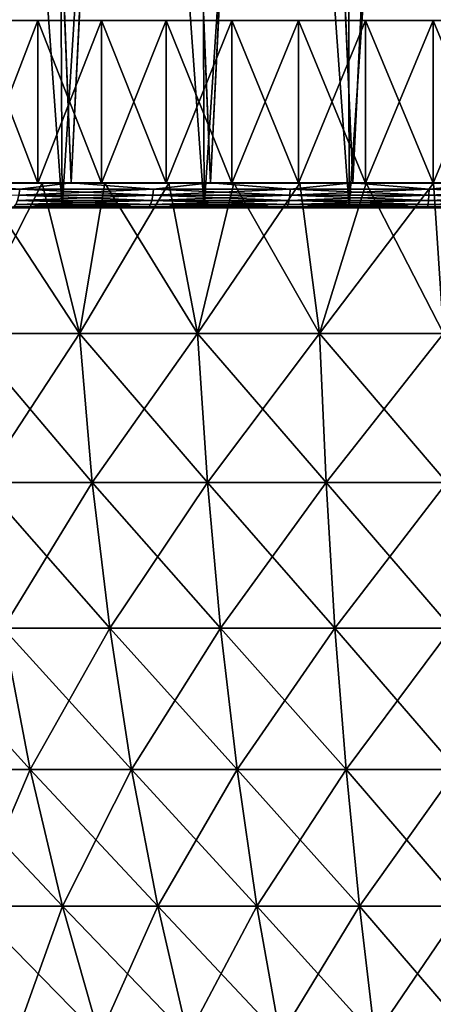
# Model space of a CAD drawing. Header units: millimetres. Extents: x -271.8 to -228.2, y -33.7 to 39.
# Tile 90 of 256: x -256.8 to -251.7, y 3.2 to 15.3. Entities that reach past the tile are written whole.
import ezdxf

# ---------------------------------------------------------------- set-up
doc = ezdxf.new("R2010")
doc.units = ezdxf.units.MM
doc.header["$LTSCALE"] = 21.359881
for name, color, linetype in [('13', 7, 'CONTINUOUS'), ('130', 7, 'CONTINUOUS'), ('142', 7, 'CONTINUOUS'), ('23', 7, 'CONTINUOUS'), ('26', 7, 'CONTINUOUS'), ('40', 7, 'CONTINUOUS'), ('65', 7, 'CONTINUOUS'), ('67', 7, 'CONTINUOUS'), ('68', 7, 'CONTINUOUS'), ('73', 7, 'CONTINUOUS'), ('77', 7, 'CONTINUOUS'), ('80', 7, 'CONTINUOUS')]:
    doc.layers.add(name, color=color, linetype=linetype)

msp = doc.modelspace()

# ---------------------------------------------------------------- linework, layer by layer
at = {"layer": '13', "color": 98, "linetype": 'Continuous', "true_color": 0x001a00}
for points in [[(-257.305, 15.3, -15.902), (-256.536, 15.3, -16.234), (-257.305, 13.3, -15.902), (-257.305, 15.3, -15.902)], [(-257.305, 13.3, -15.902), (-256.536, 15.3, -16.234), (-256.536, 13.3, -16.234), (-257.305, 13.3, -15.902)], [(-256.536, 15.3, 16.234), (-257.305, 15.3, 15.902), (-256.536, 13.3, 16.234), (-256.536, 15.3, 16.234)], [(-256.536, 13.3, 16.234), (-257.305, 15.3, 15.902), (-257.305, 13.3, 15.902), (-256.536, 13.3, 16.234)], [(-256.536, 15.3, -16.234), (-255.752, 15.3, -16.528), (-256.536, 13.3, -16.234), (-256.536, 15.3, -16.234)], [(-256.536, 13.3, -16.234), (-255.752, 15.3, -16.528), (-255.752, 13.3, -16.528), (-256.536, 13.3, -16.234)], [(-255.752, 15.3, 16.528), (-256.536, 15.3, 16.234), (-255.752, 13.3, 16.528), (-255.752, 15.3, 16.528)], [(-255.752, 13.3, 16.528), (-256.536, 15.3, 16.234), (-256.536, 13.3, 16.234), (-255.752, 13.3, 16.528)], [(-255.752, 15.3, -16.528), (-254.955, 15.3, -16.784), (-255.752, 13.3, -16.528), (-255.752, 15.3, -16.528)], [(-255.752, 13.3, -16.528), (-254.955, 15.3, -16.784), (-254.955, 13.3, -16.784), (-255.752, 13.3, -16.528)], [(-254.955, 15.3, 16.784), (-255.752, 15.3, 16.528), (-254.955, 13.3, 16.784), (-254.955, 15.3, 16.784)], [(-254.955, 13.3, 16.784), (-255.752, 15.3, 16.528), (-255.752, 13.3, 16.528), (-254.955, 13.3, 16.784)], [(-254.955, 15.3, -16.784), (-254.147, 15.3, -17.002), (-254.955, 13.3, -16.784), (-254.955, 15.3, -16.784)], [(-254.955, 13.3, -16.784), (-254.147, 15.3, -17.002), (-254.147, 13.3, -17.002), (-254.955, 13.3, -16.784)], [(-254.147, 15.3, 17.002), (-254.955, 15.3, 16.784), (-254.147, 13.3, 17.002), (-254.147, 15.3, 17.002)], [(-254.147, 13.3, 17.002), (-254.955, 15.3, 16.784), (-254.955, 13.3, 16.784), (-254.147, 13.3, 17.002)], [(-254.147, 15.3, -17.002), (-253.329, 15.3, -17.18), (-254.147, 13.3, -17.002), (-254.147, 15.3, -17.002)], [(-254.147, 13.3, -17.002), (-253.329, 15.3, -17.18), (-253.329, 13.3, -17.18), (-254.147, 13.3, -17.002)], [(-253.329, 15.3, 17.18), (-254.147, 15.3, 17.002), (-253.329, 13.3, 17.18), (-253.329, 15.3, 17.18)], [(-253.329, 13.3, 17.18), (-254.147, 15.3, 17.002), (-254.147, 13.3, 17.002), (-253.329, 13.3, 17.18)], [(-253.329, 15.3, -17.18), (-252.503, 15.3, -17.32), (-253.329, 13.3, -17.18), (-253.329, 15.3, -17.18)], [(-253.329, 13.3, -17.18), (-252.503, 15.3, -17.32), (-252.503, 13.3, -17.32), (-253.329, 13.3, -17.18)], [(-252.503, 15.3, 17.32), (-253.329, 15.3, 17.18), (-252.503, 13.3, 17.32), (-252.503, 15.3, 17.32)], [(-252.503, 13.3, 17.32), (-253.329, 15.3, 17.18), (-253.329, 13.3, 17.18), (-252.503, 13.3, 17.32)], [(-252.503, 15.3, -17.32), (-251.672, 15.3, -17.42), (-252.503, 13.3, -17.32), (-252.503, 15.3, -17.32)], [(-252.503, 13.3, -17.32), (-251.672, 15.3, -17.42), (-251.672, 13.3, -17.42), (-252.503, 13.3, -17.32)], [(-251.672, 15.3, 17.42), (-252.503, 15.3, 17.32), (-251.672, 13.3, 17.42), (-251.672, 15.3, 17.42)], [(-251.672, 13.3, 17.42), (-252.503, 15.3, 17.32), (-252.503, 13.3, 17.32), (-251.672, 13.3, 17.42)], [(-251.672, 15.3, -17.42), (-250.837, 15.3, -17.48), (-251.672, 13.3, -17.42), (-251.672, 15.3, -17.42)], [(-251.672, 13.3, -17.42), (-250.837, 15.3, -17.48), (-250.837, 13.3, -17.48), (-251.672, 13.3, -17.42)], [(-250.837, 15.3, 17.48), (-251.672, 15.3, 17.42), (-250.837, 13.3, 17.48), (-250.837, 15.3, 17.48)], [(-250.837, 13.3, 17.48), (-251.672, 15.3, 17.42), (-251.672, 13.3, 17.42), (-250.837, 13.3, 17.48)]]:
    msp.add_3dface(points, dxfattribs=at)
at = {"layer": '130', "color": 3, "linetype": 'Continuous'}
for points in [[(-257.79, 13.305, 18.53), (-256.123, 13.305, 19.146), (-256.757, 13.227, 18.941), (-257.79, 13.305, 18.53)], [(-255.119, 13.153, 19.478), (-256.767, 13.153, 18.969), (-255.112, 13.227, 19.45), (-255.119, 13.153, 19.478)], [(-255.112, 13.227, 19.45), (-256.767, 13.153, 18.969), (-256.757, 13.227, 18.941), (-255.112, 13.227, 19.45)], [(-256.123, 13.305, 19.146), (-255.112, 13.227, 19.45), (-256.757, 13.227, 18.941), (-256.123, 13.305, 19.146)], [(-256.123, 13.305, 19.146), (-254.408, 13.305, 19.612), (-255.112, 13.227, 19.45), (-256.123, 13.305, 19.146)], [(-253.434, 13.153, 19.845), (-255.119, 13.153, 19.478), (-253.429, 13.227, 19.816), (-253.434, 13.153, 19.845)], [(-253.429, 13.227, 19.816), (-255.119, 13.153, 19.478), (-255.112, 13.227, 19.45), (-253.429, 13.227, 19.816)], [(-254.408, 13.305, 19.612), (-253.429, 13.227, 19.816), (-255.112, 13.227, 19.45), (-254.408, 13.305, 19.612)], [(-254.408, 13.305, 19.612), (-252.659, 13.305, 19.925), (-253.429, 13.227, 19.816), (-254.408, 13.305, 19.612)], [(-251.723, 13.153, 20.066), (-253.434, 13.153, 19.845), (-251.721, 13.227, 20.037), (-251.723, 13.153, 20.066)], [(-251.721, 13.227, 20.037), (-253.434, 13.153, 19.845), (-253.429, 13.227, 19.816), (-251.721, 13.227, 20.037)], [(-252.659, 13.305, 19.925), (-251.721, 13.227, 20.037), (-253.429, 13.227, 19.816), (-252.659, 13.305, 19.925)], [(-252.659, 13.305, 19.925), (-250.889, 13.305, 20.082), (-251.721, 13.227, 20.037), (-252.659, 13.305, 19.925)], [(-250, 13.153, 20.14), (-251.723, 13.153, 20.066), (-250, 13.227, 20.11), (-250, 13.153, 20.14)], [(-250, 13.227, 20.11), (-251.723, 13.153, 20.066), (-251.721, 13.227, 20.037), (-250, 13.227, 20.11)], [(-250.889, 13.305, 20.082), (-250, 13.227, 20.11), (-251.721, 13.227, 20.037), (-250.889, 13.305, 20.082)], [(-255.147, 13.041, 19.585), (-256.804, 13.041, 19.072), (-255.131, 13.09, 19.524), (-255.147, 13.041, 19.585)], [(-255.131, 13.09, 19.524), (-256.804, 13.041, 19.072), (-256.783, 13.09, 19.013), (-255.131, 13.09, 19.524)], [(-255.131, 13.09, 19.524), (-256.783, 13.09, 19.013), (-255.119, 13.153, 19.478), (-255.131, 13.09, 19.524)], [(-255.119, 13.153, 19.478), (-256.783, 13.09, 19.013), (-256.767, 13.153, 18.969), (-255.119, 13.153, 19.478)], [(-253.453, 13.041, 19.953), (-255.147, 13.041, 19.585), (-253.442, 13.09, 19.892), (-253.453, 13.041, 19.953)], [(-253.442, 13.09, 19.892), (-255.147, 13.041, 19.585), (-255.131, 13.09, 19.524), (-253.442, 13.09, 19.892)], [(-253.442, 13.09, 19.892), (-255.131, 13.09, 19.524), (-253.434, 13.153, 19.845), (-253.442, 13.09, 19.892)], [(-253.434, 13.153, 19.845), (-255.131, 13.09, 19.524), (-255.119, 13.153, 19.478), (-253.434, 13.153, 19.845)], [(-251.733, 13.041, 20.175), (-253.453, 13.041, 19.953), (-251.727, 13.09, 20.113), (-251.733, 13.041, 20.175)], [(-251.727, 13.09, 20.113), (-253.453, 13.041, 19.953), (-253.442, 13.09, 19.892), (-251.727, 13.09, 20.113)], [(-251.727, 13.09, 20.113), (-253.442, 13.09, 19.892), (-251.723, 13.153, 20.066), (-251.727, 13.09, 20.113)], [(-251.723, 13.153, 20.066), (-253.442, 13.09, 19.892), (-253.434, 13.153, 19.845), (-251.723, 13.153, 20.066)], [(-250, 13.041, 20.25), (-251.733, 13.041, 20.175), (-250, 13.09, 20.187), (-250, 13.041, 20.25)], [(-250, 13.09, 20.187), (-251.733, 13.041, 20.175), (-251.727, 13.09, 20.113), (-250, 13.09, 20.187)], [(-250, 13.09, 20.187), (-251.727, 13.09, 20.113), (-250, 13.153, 20.14), (-250, 13.09, 20.187)], [(-250, 13.153, 20.14), (-251.727, 13.09, 20.113), (-251.723, 13.153, 20.066), (-250, 13.153, 20.14)], [(-256.214, 13, 19.432), (-257.906, 13, 18.807), (-256.829, 13.01, 19.141), (-256.214, 13, 19.432)], [(-255.166, 13.01, 19.655), (-256.829, 13.01, 19.141), (-255.147, 13.041, 19.585), (-255.166, 13.01, 19.655)], [(-255.147, 13.041, 19.585), (-256.829, 13.01, 19.141), (-256.804, 13.041, 19.072), (-255.147, 13.041, 19.585)], [(-255.166, 13.01, 19.655), (-256.214, 13, 19.432), (-256.829, 13.01, 19.141), (-255.166, 13.01, 19.655)], [(-254.474, 13, 19.905), (-256.214, 13, 19.432), (-255.166, 13.01, 19.655), (-254.474, 13, 19.905)], [(-253.465, 13.01, 20.025), (-255.166, 13.01, 19.655), (-253.453, 13.041, 19.953), (-253.465, 13.01, 20.025)], [(-253.453, 13.041, 19.953), (-255.166, 13.01, 19.655), (-255.147, 13.041, 19.585), (-253.453, 13.041, 19.953)], [(-253.465, 13.01, 20.025), (-254.474, 13, 19.905), (-255.166, 13.01, 19.655), (-253.465, 13.01, 20.025)], [(-252.698, 13, 20.222), (-254.474, 13, 19.905), (-253.465, 13.01, 20.025), (-252.698, 13, 20.222)], [(-251.739, 13.01, 20.248), (-253.465, 13.01, 20.025), (-251.733, 13.041, 20.175), (-251.739, 13.01, 20.248)], [(-251.733, 13.041, 20.175), (-253.465, 13.01, 20.025), (-253.453, 13.041, 19.953), (-251.733, 13.041, 20.175)], [(-251.739, 13.01, 20.248), (-252.698, 13, 20.222), (-253.465, 13.01, 20.025), (-251.739, 13.01, 20.248)], [(-250.902, 13, 20.381), (-252.698, 13, 20.222), (-251.739, 13.01, 20.248), (-250.902, 13, 20.381)], [(-250, 13.01, 20.323), (-251.739, 13.01, 20.248), (-250, 13.041, 20.25), (-250, 13.01, 20.323)], [(-250, 13.041, 20.25), (-251.739, 13.01, 20.248), (-251.733, 13.041, 20.175), (-250, 13.041, 20.25)], [(-250, 13.01, 20.323), (-250.902, 13, 20.381), (-251.739, 13.01, 20.248), (-250, 13.01, 20.323)]]:
    msp.add_3dface(points, dxfattribs=at)
at = {"layer": '142', "color": 3, "linetype": 'Continuous'}
for points in [[(-257.79, 13.305, -18.53), (-258.353, 13.227, -18.293), (-256.757, 13.227, -18.941), (-257.79, 13.305, -18.53)], [(-258.353, 13.227, -18.293), (-256.767, 13.153, -18.969), (-256.757, 13.227, -18.941), (-258.353, 13.227, -18.293)], [(-256.123, 13.305, -19.146), (-257.79, 13.305, -18.53), (-256.757, 13.227, -18.941), (-256.123, 13.305, -19.146)], [(-256.767, 13.153, -18.969), (-255.119, 13.153, -19.478), (-256.757, 13.227, -18.941), (-256.767, 13.153, -18.969)], [(-256.123, 13.305, -19.146), (-256.757, 13.227, -18.941), (-255.112, 13.227, -19.45), (-256.123, 13.305, -19.146)], [(-256.757, 13.227, -18.941), (-255.119, 13.153, -19.478), (-255.112, 13.227, -19.45), (-256.757, 13.227, -18.941)], [(-254.408, 13.305, -19.612), (-256.123, 13.305, -19.146), (-255.112, 13.227, -19.45), (-254.408, 13.305, -19.612)], [(-255.119, 13.153, -19.478), (-253.434, 13.153, -19.845), (-255.112, 13.227, -19.45), (-255.119, 13.153, -19.478)], [(-254.408, 13.305, -19.612), (-255.112, 13.227, -19.45), (-253.429, 13.227, -19.816), (-254.408, 13.305, -19.612)], [(-255.112, 13.227, -19.45), (-253.434, 13.153, -19.845), (-253.429, 13.227, -19.816), (-255.112, 13.227, -19.45)], [(-252.659, 13.305, -19.925), (-254.408, 13.305, -19.612), (-253.429, 13.227, -19.816), (-252.659, 13.305, -19.925)], [(-253.434, 13.153, -19.845), (-251.723, 13.153, -20.066), (-253.429, 13.227, -19.816), (-253.434, 13.153, -19.845)], [(-252.659, 13.305, -19.925), (-253.429, 13.227, -19.816), (-251.721, 13.227, -20.037), (-252.659, 13.305, -19.925)], [(-253.429, 13.227, -19.816), (-251.723, 13.153, -20.066), (-251.721, 13.227, -20.037), (-253.429, 13.227, -19.816)], [(-250.889, 13.305, -20.082), (-252.659, 13.305, -19.925), (-251.721, 13.227, -20.037), (-250.889, 13.305, -20.082)], [(-251.723, 13.153, -20.066), (-250, 13.153, -20.14), (-251.721, 13.227, -20.037), (-251.723, 13.153, -20.066)], [(-250.889, 13.305, -20.082), (-251.721, 13.227, -20.037), (-250, 13.227, -20.11), (-250.889, 13.305, -20.082)], [(-251.721, 13.227, -20.037), (-250, 13.153, -20.14), (-250, 13.227, -20.11), (-251.721, 13.227, -20.037)], [(-256.804, 13.041, -19.072), (-255.147, 13.041, -19.585), (-256.783, 13.09, -19.013), (-256.804, 13.041, -19.072)], [(-256.783, 13.09, -19.013), (-255.131, 13.09, -19.524), (-256.767, 13.153, -18.969), (-256.783, 13.09, -19.013)], [(-256.783, 13.09, -19.013), (-255.147, 13.041, -19.585), (-255.131, 13.09, -19.524), (-256.783, 13.09, -19.013)], [(-256.767, 13.153, -18.969), (-255.131, 13.09, -19.524), (-255.119, 13.153, -19.478), (-256.767, 13.153, -18.969)], [(-255.147, 13.041, -19.585), (-253.453, 13.041, -19.953), (-255.131, 13.09, -19.524), (-255.147, 13.041, -19.585)], [(-255.131, 13.09, -19.524), (-253.442, 13.09, -19.892), (-255.119, 13.153, -19.478), (-255.131, 13.09, -19.524)], [(-255.131, 13.09, -19.524), (-253.453, 13.041, -19.953), (-253.442, 13.09, -19.892), (-255.131, 13.09, -19.524)], [(-255.119, 13.153, -19.478), (-253.442, 13.09, -19.892), (-253.434, 13.153, -19.845), (-255.119, 13.153, -19.478)], [(-253.453, 13.041, -19.953), (-251.733, 13.041, -20.175), (-253.442, 13.09, -19.892), (-253.453, 13.041, -19.953)], [(-253.442, 13.09, -19.892), (-251.727, 13.09, -20.113), (-253.434, 13.153, -19.845), (-253.442, 13.09, -19.892)], [(-253.442, 13.09, -19.892), (-251.733, 13.041, -20.175), (-251.727, 13.09, -20.113), (-253.442, 13.09, -19.892)], [(-253.434, 13.153, -19.845), (-251.727, 13.09, -20.113), (-251.723, 13.153, -20.066), (-253.434, 13.153, -19.845)], [(-251.733, 13.041, -20.175), (-250, 13.041, -20.25), (-251.727, 13.09, -20.113), (-251.733, 13.041, -20.175)], [(-251.727, 13.09, -20.113), (-250, 13.09, -20.187), (-251.723, 13.153, -20.066), (-251.727, 13.09, -20.113)], [(-251.727, 13.09, -20.113), (-250, 13.041, -20.25), (-250, 13.09, -20.187), (-251.727, 13.09, -20.113)], [(-251.723, 13.153, -20.066), (-250, 13.09, -20.187), (-250, 13.153, -20.14), (-251.723, 13.153, -20.066)], [(-257.906, 13, -18.807), (-256.214, 13, -19.432), (-256.829, 13.01, -19.141), (-257.906, 13, -18.807)], [(-256.829, 13.01, -19.141), (-255.166, 13.01, -19.655), (-256.804, 13.041, -19.072), (-256.829, 13.01, -19.141)], [(-256.829, 13.01, -19.141), (-256.214, 13, -19.432), (-255.166, 13.01, -19.655), (-256.829, 13.01, -19.141)], [(-256.804, 13.041, -19.072), (-255.166, 13.01, -19.655), (-255.147, 13.041, -19.585), (-256.804, 13.041, -19.072)], [(-256.214, 13, -19.432), (-254.474, 13, -19.905), (-255.166, 13.01, -19.655), (-256.214, 13, -19.432)], [(-255.166, 13.01, -19.655), (-253.465, 13.01, -20.025), (-255.147, 13.041, -19.585), (-255.166, 13.01, -19.655)], [(-255.166, 13.01, -19.655), (-254.474, 13, -19.905), (-253.465, 13.01, -20.025), (-255.166, 13.01, -19.655)], [(-255.147, 13.041, -19.585), (-253.465, 13.01, -20.025), (-253.453, 13.041, -19.953), (-255.147, 13.041, -19.585)], [(-254.474, 13, -19.905), (-252.698, 13, -20.222), (-253.465, 13.01, -20.025), (-254.474, 13, -19.905)], [(-253.465, 13.01, -20.025), (-251.739, 13.01, -20.248), (-253.453, 13.041, -19.953), (-253.465, 13.01, -20.025)], [(-253.465, 13.01, -20.025), (-252.698, 13, -20.222), (-251.739, 13.01, -20.248), (-253.465, 13.01, -20.025)], [(-253.453, 13.041, -19.953), (-251.739, 13.01, -20.248), (-251.733, 13.041, -20.175), (-253.453, 13.041, -19.953)], [(-252.698, 13, -20.222), (-250.902, 13, -20.381), (-251.739, 13.01, -20.248), (-252.698, 13, -20.222)], [(-251.739, 13.01, -20.248), (-250, 13.01, -20.323), (-251.733, 13.041, -20.175), (-251.739, 13.01, -20.248)], [(-251.739, 13.01, -20.248), (-250.902, 13, -20.381), (-250, 13.01, -20.323), (-251.739, 13.01, -20.248)], [(-251.733, 13.041, -20.175), (-250, 13.01, -20.323), (-250, 13.041, -20.25), (-251.733, 13.041, -20.175)]]:
    msp.add_3dface(points, dxfattribs=at)
at = {"layer": '23', "color": 98, "linetype": 'Continuous', "true_color": 0x001a00}
for points in [[(-257.34, 15.3, 11.921), (-257.305, 15.3, 15.902), (-256.672, 15.3, 12.308), (-257.34, 15.3, 11.921)], [(-256.672, 15.3, -12.308), (-257.305, 15.3, -15.902), (-257.324, 15.3, -11.932), (-256.672, 15.3, -12.308)], [(-256.536, 15.3, -16.234), (-257.305, 15.3, -15.902), (-256.672, 15.3, -12.308), (-256.536, 15.3, -16.234)], [(-257.305, 15.3, 15.902), (-256.536, 15.3, 16.234), (-256.672, 15.3, 12.308), (-257.305, 15.3, 15.902)], [(-255.982, 15.3, -12.657), (-256.536, 15.3, -16.234), (-256.672, 15.3, -12.308), (-255.982, 15.3, -12.657)], [(-256.672, 15.3, 12.308), (-256.536, 15.3, 16.234), (-255.982, 15.3, 12.657), (-256.672, 15.3, 12.308)], [(-255.752, 15.3, -16.528), (-256.536, 15.3, -16.234), (-255.982, 15.3, -12.657), (-255.752, 15.3, -16.528)], [(-256.536, 15.3, 16.234), (-255.752, 15.3, 16.528), (-255.982, 15.3, 12.657), (-256.536, 15.3, 16.234)], [(-255.275, 15.3, -12.968), (-255.752, 15.3, -16.528), (-255.982, 15.3, -12.657), (-255.275, 15.3, -12.968)], [(-255.982, 15.3, 12.657), (-255.752, 15.3, 16.528), (-255.275, 15.3, 12.968), (-255.982, 15.3, 12.657)], [(-254.955, 15.3, -16.784), (-255.752, 15.3, -16.528), (-255.275, 15.3, -12.968), (-254.955, 15.3, -16.784)], [(-255.752, 15.3, 16.528), (-254.955, 15.3, 16.784), (-255.275, 15.3, 12.968), (-255.752, 15.3, 16.528)], [(-254.552, 15.3, -13.239), (-254.955, 15.3, -16.784), (-255.275, 15.3, -12.968), (-254.552, 15.3, -13.239)], [(-255.275, 15.3, 12.968), (-254.955, 15.3, 16.784), (-254.552, 15.3, 13.239), (-255.275, 15.3, 12.968)], [(-254.147, 15.3, -17.002), (-254.955, 15.3, -16.784), (-254.552, 15.3, -13.239), (-254.147, 15.3, -17.002)], [(-254.955, 15.3, 16.784), (-254.147, 15.3, 17.002), (-254.552, 15.3, 13.239), (-254.955, 15.3, 16.784)], [(-253.814, 15.3, -13.47), (-254.147, 15.3, -17.002), (-254.552, 15.3, -13.239), (-253.814, 15.3, -13.47)], [(-254.552, 15.3, 13.239), (-254.147, 15.3, 17.002), (-253.814, 15.3, 13.47), (-254.552, 15.3, 13.239)], [(-253.329, 15.3, -17.18), (-254.147, 15.3, -17.002), (-253.814, 15.3, -13.47), (-253.329, 15.3, -17.18)], [(-254.147, 15.3, 17.002), (-253.329, 15.3, 17.18), (-253.814, 15.3, 13.47), (-254.147, 15.3, 17.002)], [(-253.066, 15.3, -13.66), (-253.329, 15.3, -17.18), (-253.814, 15.3, -13.47), (-253.066, 15.3, -13.66)], [(-253.814, 15.3, 13.47), (-253.329, 15.3, 17.18), (-253.066, 15.3, 13.66), (-253.814, 15.3, 13.47)], [(-252.503, 15.3, -17.32), (-253.329, 15.3, -17.18), (-253.066, 15.3, -13.66), (-252.503, 15.3, -17.32)], [(-253.329, 15.3, 17.18), (-252.503, 15.3, 17.32), (-253.066, 15.3, 13.66), (-253.329, 15.3, 17.18)], [(-252.307, 15.3, -13.809), (-252.503, 15.3, -17.32), (-253.066, 15.3, -13.66), (-252.307, 15.3, -13.809)], [(-253.066, 15.3, 13.66), (-252.503, 15.3, 17.32), (-252.307, 15.3, 13.809), (-253.066, 15.3, 13.66)], [(-251.672, 15.3, -17.42), (-252.503, 15.3, -17.32), (-252.307, 15.3, -13.809), (-251.672, 15.3, -17.42)], [(-252.503, 15.3, 17.32), (-251.672, 15.3, 17.42), (-252.307, 15.3, 13.809), (-252.503, 15.3, 17.32)], [(-251.542, 15.3, -13.915), (-251.672, 15.3, -17.42), (-252.307, 15.3, -13.809), (-251.542, 15.3, -13.915)], [(-252.307, 15.3, 13.809), (-251.672, 15.3, 17.42), (-251.542, 15.3, 13.915), (-252.307, 15.3, 13.809)], [(-250.837, 15.3, -17.48), (-251.672, 15.3, -17.42), (-251.542, 15.3, -13.915), (-250.837, 15.3, -17.48)], [(-251.672, 15.3, 17.42), (-250.837, 15.3, 17.48), (-251.542, 15.3, 13.915), (-251.672, 15.3, 17.42)]]:
    msp.add_3dface(points, dxfattribs=at)
at = {"layer": '26', "color": 7, "linetype": 'Continuous'}
for points in [[(-257.236, 13.3, -14.27), (-256.482, 13.3, -14.628), (-257.418, 11.455, -13.878), (-257.236, 13.3, -14.27)], [(-257.418, 11.455, -13.878), (-256.482, 13.3, -14.628), (-256.022, 11.455, -14.538), (-257.418, 11.455, -13.878)], [(-256.022, 11.455, 14.538), (-257.236, 13.3, 14.27), (-257.418, 11.455, 13.878), (-256.022, 11.455, 14.538)], [(-256.482, 13.3, 14.628), (-257.236, 13.3, 14.27), (-256.022, 11.455, 14.538), (-256.482, 13.3, 14.628)], [(-256.482, 13.3, -14.628), (-255.711, 13.3, -14.946), (-256.022, 11.455, -14.538), (-256.482, 13.3, -14.628)], [(-255.711, 13.3, 14.946), (-256.482, 13.3, 14.628), (-256.022, 11.455, 14.538), (-255.711, 13.3, 14.946)], [(-255.711, 13.3, -14.946), (-254.924, 13.3, -15.223), (-256.022, 11.455, -14.538), (-255.711, 13.3, -14.946)], [(-256.022, 11.455, -14.538), (-254.924, 13.3, -15.223), (-254.568, 11.455, -15.059), (-256.022, 11.455, -14.538)], [(-254.568, 11.455, 15.059), (-255.711, 13.3, 14.946), (-256.022, 11.455, 14.538), (-254.568, 11.455, 15.059)], [(-254.924, 13.3, 15.223), (-255.711, 13.3, 14.946), (-254.568, 11.455, 15.059), (-254.924, 13.3, 15.223)], [(-254.924, 13.3, -15.223), (-254.124, 13.3, -15.459), (-254.568, 11.455, -15.059), (-254.924, 13.3, -15.223)], [(-254.124, 13.3, 15.459), (-254.924, 13.3, 15.223), (-254.568, 11.455, 15.059), (-254.124, 13.3, 15.459)], [(-254.124, 13.3, -15.459), (-253.313, 13.3, -15.653), (-254.568, 11.455, -15.059), (-254.124, 13.3, -15.459)], [(-254.568, 11.455, -15.059), (-253.313, 13.3, -15.653), (-253.07, 11.455, -15.434), (-254.568, 11.455, -15.059)], [(-253.07, 11.455, 15.434), (-254.124, 13.3, 15.459), (-254.568, 11.455, 15.059), (-253.07, 11.455, 15.434)], [(-253.313, 13.3, 15.653), (-254.124, 13.3, 15.459), (-253.07, 11.455, 15.434), (-253.313, 13.3, 15.653)], [(-253.313, 13.3, -15.653), (-252.493, 13.3, -15.805), (-253.07, 11.455, -15.434), (-253.313, 13.3, -15.653)], [(-252.493, 13.3, 15.805), (-253.313, 13.3, 15.653), (-253.07, 11.455, 15.434), (-252.493, 13.3, 15.805)], [(-252.493, 13.3, -15.805), (-251.665, 13.3, -15.913), (-253.07, 11.455, -15.434), (-252.493, 13.3, -15.805)], [(-253.07, 11.455, -15.434), (-251.665, 13.3, -15.913), (-251.542, 11.455, -15.661), (-253.07, 11.455, -15.434)], [(-251.542, 11.455, 15.661), (-252.493, 13.3, 15.805), (-253.07, 11.455, 15.434), (-251.542, 11.455, 15.661)], [(-251.665, 13.3, 15.913), (-252.493, 13.3, 15.805), (-251.542, 11.455, 15.661), (-251.665, 13.3, 15.913)], [(-256.022, 11.455, 14.538), (-257.418, 11.455, 13.878), (-255.864, 9.626, 14.156), (-256.022, 11.455, 14.538)], [(-255.864, 9.626, 14.156), (-257.418, 11.455, 13.878), (-257.223, 9.626, 13.513), (-255.864, 9.626, 14.156)], [(-257.418, 11.455, -13.878), (-256.022, 11.455, -14.538), (-257.223, 9.626, -13.513), (-257.418, 11.455, -13.878)], [(-257.223, 9.626, -13.513), (-256.022, 11.455, -14.538), (-255.864, 9.626, -14.156), (-257.223, 9.626, -13.513)], [(-254.568, 11.455, 15.059), (-256.022, 11.455, 14.538), (-254.448, 9.626, 14.663), (-254.568, 11.455, 15.059)], [(-254.448, 9.626, 14.663), (-256.022, 11.455, 14.538), (-255.864, 9.626, 14.156), (-254.448, 9.626, 14.663)], [(-256.022, 11.455, -14.538), (-254.568, 11.455, -15.059), (-255.864, 9.626, -14.156), (-256.022, 11.455, -14.538)], [(-255.864, 9.626, -14.156), (-254.568, 11.455, -15.059), (-254.448, 9.626, -14.663), (-255.864, 9.626, -14.156)], [(-253.07, 11.455, 15.434), (-254.568, 11.455, 15.059), (-252.989, 9.626, 15.028), (-253.07, 11.455, 15.434)], [(-252.989, 9.626, 15.028), (-254.568, 11.455, 15.059), (-254.448, 9.626, 14.663), (-252.989, 9.626, 15.028)], [(-254.568, 11.455, -15.059), (-253.07, 11.455, -15.434), (-254.448, 9.626, -14.663), (-254.568, 11.455, -15.059)], [(-254.448, 9.626, -14.663), (-253.07, 11.455, -15.434), (-252.989, 9.626, -15.028), (-254.448, 9.626, -14.663)], [(-251.542, 11.455, 15.661), (-253.07, 11.455, 15.434), (-251.502, 9.626, 15.249), (-251.542, 11.455, 15.661)], [(-251.502, 9.626, 15.249), (-253.07, 11.455, 15.434), (-252.989, 9.626, 15.028), (-251.502, 9.626, 15.249)], [(-253.07, 11.455, -15.434), (-251.542, 11.455, -15.661), (-252.989, 9.626, -15.028), (-253.07, 11.455, -15.434)], [(-252.989, 9.626, -15.028), (-251.542, 11.455, -15.661), (-251.502, 9.626, -15.249), (-252.989, 9.626, -15.028)], [(-255.864, 9.626, 14.156), (-257.223, 9.626, 13.513), (-255.65, 7.836, 13.639), (-255.864, 9.626, 14.156)], [(-255.65, 7.836, 13.639), (-257.223, 9.626, 13.513), (-256.959, 7.836, 13.02), (-255.65, 7.836, 13.639)], [(-257.223, 9.626, -13.513), (-255.864, 9.626, -14.156), (-256.959, 7.836, -13.02), (-257.223, 9.626, -13.513)], [(-256.959, 7.836, -13.02), (-255.864, 9.626, -14.156), (-255.65, 7.836, -13.639), (-256.959, 7.836, -13.02)], [(-254.448, 9.626, 14.663), (-255.864, 9.626, 14.156), (-254.285, 7.836, 14.127), (-254.448, 9.626, 14.663)], [(-254.285, 7.836, 14.127), (-255.864, 9.626, 14.156), (-255.65, 7.836, 13.639), (-254.285, 7.836, 14.127)], [(-255.864, 9.626, -14.156), (-254.448, 9.626, -14.663), (-255.65, 7.836, -13.639), (-255.864, 9.626, -14.156)], [(-255.65, 7.836, -13.639), (-254.448, 9.626, -14.663), (-254.285, 7.836, -14.127), (-255.65, 7.836, -13.639)], [(-252.989, 9.626, 15.028), (-254.448, 9.626, 14.663), (-252.88, 7.836, 14.479), (-252.989, 9.626, 15.028)], [(-252.88, 7.836, 14.479), (-254.448, 9.626, 14.663), (-254.285, 7.836, 14.127), (-252.88, 7.836, 14.479)], [(-254.448, 9.626, -14.663), (-252.989, 9.626, -15.028), (-254.285, 7.836, -14.127), (-254.448, 9.626, -14.663)], [(-254.285, 7.836, -14.127), (-252.989, 9.626, -15.028), (-252.88, 7.836, -14.479), (-254.285, 7.836, -14.127)], [(-251.502, 9.626, 15.249), (-252.989, 9.626, 15.028), (-251.447, 7.836, 14.692), (-251.502, 9.626, 15.249)], [(-251.447, 7.836, 14.692), (-252.989, 9.626, 15.028), (-252.88, 7.836, 14.479), (-251.447, 7.836, 14.692)], [(-252.989, 9.626, -15.028), (-251.502, 9.626, -15.249), (-252.88, 7.836, -14.479), (-252.989, 9.626, -15.028)], [(-252.88, 7.836, -14.479), (-251.502, 9.626, -15.249), (-251.447, 7.836, -14.692), (-252.88, 7.836, -14.479)], [(-256.959, 7.836, 13.02), (-258.202, 7.836, 12.275), (-256.628, 6.098, 12.4), (-256.959, 7.836, 13.02)], [(-256.628, 6.098, 12.4), (-258.202, 7.836, 12.275), (-257.812, 6.098, 11.691), (-256.628, 6.098, 12.4)], [(-257.812, 6.098, -11.691), (-256.959, 7.836, -13.02), (-256.628, 6.098, -12.4), (-257.812, 6.098, -11.691)], [(-255.65, 7.836, 13.639), (-256.959, 7.836, 13.02), (-255.381, 6.098, 12.99), (-255.65, 7.836, 13.639)], [(-255.381, 6.098, 12.99), (-256.959, 7.836, 13.02), (-256.628, 6.098, 12.4), (-255.381, 6.098, 12.99)], [(-256.959, 7.836, -13.02), (-255.65, 7.836, -13.639), (-256.628, 6.098, -12.4), (-256.959, 7.836, -13.02)], [(-256.628, 6.098, -12.4), (-255.65, 7.836, -13.639), (-255.381, 6.098, -12.99), (-256.628, 6.098, -12.4)], [(-254.285, 7.836, 14.127), (-255.65, 7.836, 13.639), (-254.082, 6.098, 13.455), (-254.285, 7.836, 14.127)], [(-254.082, 6.098, 13.455), (-255.65, 7.836, 13.639), (-255.381, 6.098, 12.99), (-254.082, 6.098, 13.455)], [(-255.65, 7.836, -13.639), (-254.285, 7.836, -14.127), (-255.381, 6.098, -12.99), (-255.65, 7.836, -13.639)], [(-255.381, 6.098, -12.99), (-254.285, 7.836, -14.127), (-254.082, 6.098, -13.455), (-255.381, 6.098, -12.99)], [(-252.88, 7.836, 14.479), (-254.285, 7.836, 14.127), (-252.743, 6.098, 13.79), (-252.88, 7.836, 14.479)], [(-252.743, 6.098, 13.79), (-254.285, 7.836, 14.127), (-254.082, 6.098, 13.455), (-252.743, 6.098, 13.79)], [(-254.285, 7.836, -14.127), (-252.88, 7.836, -14.479), (-254.082, 6.098, -13.455), (-254.285, 7.836, -14.127)], [(-254.082, 6.098, -13.455), (-252.88, 7.836, -14.479), (-252.743, 6.098, -13.79), (-254.082, 6.098, -13.455)], [(-251.447, 7.836, 14.692), (-252.88, 7.836, 14.479), (-251.378, 6.098, 13.993), (-251.447, 7.836, 14.692)], [(-251.378, 6.098, 13.993), (-252.88, 7.836, 14.479), (-252.743, 6.098, 13.79), (-251.378, 6.098, 13.993)], [(-252.88, 7.836, -14.479), (-251.447, 7.836, -14.692), (-252.743, 6.098, -13.79), (-252.88, 7.836, -14.479)], [(-252.743, 6.098, -13.79), (-251.447, 7.836, -14.692), (-251.378, 6.098, -13.993), (-252.743, 6.098, -13.79)], [(-256.628, 6.098, 12.4), (-257.812, 6.098, 11.691), (-256.232, 4.421, 11.659), (-256.628, 6.098, 12.4)], [(-256.232, 4.421, 11.659), (-257.812, 6.098, 11.691), (-257.345, 4.421, 10.992), (-256.232, 4.421, 11.659)], [(-257.812, 6.098, -11.691), (-256.628, 6.098, -12.4), (-257.345, 4.421, -10.992), (-257.812, 6.098, -11.691)], [(-257.345, 4.421, -10.992), (-256.628, 6.098, -12.4), (-256.232, 4.421, -11.659), (-257.345, 4.421, -10.992)], [(-255.381, 6.098, 12.99), (-256.628, 6.098, 12.4), (-255.059, 4.421, 12.214), (-255.381, 6.098, 12.99)], [(-255.059, 4.421, 12.214), (-256.628, 6.098, 12.4), (-256.232, 4.421, 11.659), (-255.059, 4.421, 12.214)], [(-256.628, 6.098, -12.4), (-255.381, 6.098, -12.99), (-256.232, 4.421, -11.659), (-256.628, 6.098, -12.4)], [(-256.232, 4.421, -11.659), (-255.381, 6.098, -12.99), (-255.059, 4.421, -12.214), (-256.232, 4.421, -11.659)], [(-254.082, 6.098, 13.455), (-255.381, 6.098, 12.99), (-253.838, 4.421, 12.651), (-254.082, 6.098, 13.455)], [(-253.838, 4.421, 12.651), (-255.381, 6.098, 12.99), (-255.059, 4.421, 12.214), (-253.838, 4.421, 12.651)], [(-255.381, 6.098, -12.99), (-254.082, 6.098, -13.455), (-255.059, 4.421, -12.214), (-255.381, 6.098, -12.99)], [(-255.059, 4.421, -12.214), (-254.082, 6.098, -13.455), (-253.838, 4.421, -12.651), (-255.059, 4.421, -12.214)], [(-252.743, 6.098, 13.79), (-254.082, 6.098, 13.455), (-252.579, 4.421, 12.966), (-252.743, 6.098, 13.79)], [(-252.579, 4.421, 12.966), (-254.082, 6.098, 13.455), (-253.838, 4.421, 12.651), (-252.579, 4.421, 12.966)], [(-254.082, 6.098, -13.455), (-252.743, 6.098, -13.79), (-253.838, 4.421, -12.651), (-254.082, 6.098, -13.455)], [(-253.838, 4.421, -12.651), (-252.743, 6.098, -13.79), (-252.579, 4.421, -12.966), (-253.838, 4.421, -12.651)], [(-251.378, 6.098, 13.993), (-252.743, 6.098, 13.79), (-251.296, 4.421, 13.157), (-251.378, 6.098, 13.993)], [(-251.296, 4.421, 13.157), (-252.743, 6.098, 13.79), (-252.579, 4.421, 12.966), (-251.296, 4.421, 13.157)], [(-252.743, 6.098, -13.79), (-251.378, 6.098, -13.993), (-252.579, 4.421, -12.966), (-252.743, 6.098, -13.79)], [(-252.579, 4.421, -12.966), (-251.378, 6.098, -13.993), (-251.296, 4.421, -13.157), (-252.579, 4.421, -12.966)], [(-256.232, 4.421, 11.659), (-257.345, 4.421, 10.992), (-255.774, 2.818, 10.801), (-256.232, 4.421, 11.659)], [(-255.774, 2.818, 10.801), (-257.345, 4.421, 10.992), (-256.804, 2.818, 10.184), (-255.774, 2.818, 10.801)], [(-257.345, 4.421, -10.992), (-256.232, 4.421, -11.659), (-256.804, 2.818, -10.184), (-257.345, 4.421, -10.992)], [(-256.804, 2.818, -10.184), (-256.232, 4.421, -11.659), (-255.774, 2.818, -10.801), (-256.804, 2.818, -10.184)], [(-255.059, 4.421, 12.214), (-256.232, 4.421, 11.659), (-254.687, 2.818, 11.315), (-255.059, 4.421, 12.214)], [(-254.687, 2.818, 11.315), (-256.232, 4.421, 11.659), (-255.774, 2.818, 10.801), (-254.687, 2.818, 11.315)], [(-256.232, 4.421, -11.659), (-255.059, 4.421, -12.214), (-255.774, 2.818, -10.801), (-256.232, 4.421, -11.659)], [(-255.774, 2.818, -10.801), (-255.059, 4.421, -12.214), (-254.687, 2.818, -11.315), (-255.774, 2.818, -10.801)], [(-253.838, 4.421, 12.651), (-255.059, 4.421, 12.214), (-253.555, 2.818, 11.72), (-253.838, 4.421, 12.651)], [(-253.555, 2.818, 11.72), (-255.059, 4.421, 12.214), (-254.687, 2.818, 11.315), (-253.555, 2.818, 11.72)], [(-255.059, 4.421, -12.214), (-253.838, 4.421, -12.651), (-254.687, 2.818, -11.315), (-255.059, 4.421, -12.214)], [(-254.687, 2.818, -11.315), (-253.838, 4.421, -12.651), (-253.555, 2.818, -11.72), (-254.687, 2.818, -11.315)], [(-252.579, 4.421, 12.966), (-253.838, 4.421, 12.651), (-252.389, 2.818, 12.012), (-252.579, 4.421, 12.966)], [(-252.389, 2.818, 12.012), (-253.838, 4.421, 12.651), (-253.555, 2.818, 11.72), (-252.389, 2.818, 12.012)], [(-253.838, 4.421, -12.651), (-252.579, 4.421, -12.966), (-253.555, 2.818, -11.72), (-253.838, 4.421, -12.651)], [(-253.555, 2.818, -11.72), (-252.579, 4.421, -12.966), (-252.389, 2.818, -12.012), (-253.555, 2.818, -11.72)], [(-251.296, 4.421, 13.157), (-252.579, 4.421, 12.966), (-251.2, 2.818, 12.189), (-251.296, 4.421, 13.157)], [(-251.2, 2.818, 12.189), (-252.579, 4.421, 12.966), (-252.389, 2.818, 12.012), (-251.2, 2.818, 12.189)], [(-252.579, 4.421, -12.966), (-251.296, 4.421, -13.157), (-252.389, 2.818, -12.012), (-252.579, 4.421, -12.966)], [(-252.389, 2.818, -12.012), (-251.296, 4.421, -13.157), (-251.2, 2.818, -12.189), (-252.389, 2.818, -12.012)]]:
    msp.add_3dface(points, dxfattribs=at)
at = {"layer": '40', "linetype": 'Continuous'}
for points in [[(-256.536, 13.3, 16.234), (-257.305, 13.3, 15.902), (-257.236, 13.3, 14.27), (-256.536, 13.3, 16.234)], [(-257.305, 13.3, -15.902), (-256.536, 13.3, -16.234), (-257.236, 13.3, -14.27), (-257.305, 13.3, -15.902)], [(-256.536, 13.3, 16.234), (-257.236, 13.3, 14.27), (-256.482, 13.3, 14.628), (-256.536, 13.3, 16.234)], [(-256.536, 13.3, -16.234), (-256.482, 13.3, -14.628), (-257.236, 13.3, -14.27), (-256.536, 13.3, -16.234)], [(-255.752, 13.3, 16.528), (-256.536, 13.3, 16.234), (-256.482, 13.3, 14.628), (-255.752, 13.3, 16.528)], [(-256.536, 13.3, -16.234), (-255.752, 13.3, -16.528), (-256.482, 13.3, -14.628), (-256.536, 13.3, -16.234)], [(-255.752, 13.3, 16.528), (-256.482, 13.3, 14.628), (-255.711, 13.3, 14.946), (-255.752, 13.3, 16.528)], [(-255.752, 13.3, -16.528), (-255.711, 13.3, -14.946), (-256.482, 13.3, -14.628), (-255.752, 13.3, -16.528)], [(-254.955, 13.3, 16.784), (-255.752, 13.3, 16.528), (-255.711, 13.3, 14.946), (-254.955, 13.3, 16.784)], [(-255.752, 13.3, -16.528), (-254.955, 13.3, -16.784), (-255.711, 13.3, -14.946), (-255.752, 13.3, -16.528)], [(-254.955, 13.3, 16.784), (-255.711, 13.3, 14.946), (-254.924, 13.3, 15.223), (-254.955, 13.3, 16.784)], [(-254.955, 13.3, -16.784), (-254.924, 13.3, -15.223), (-255.711, 13.3, -14.946), (-254.955, 13.3, -16.784)], [(-254.147, 13.3, 17.002), (-254.955, 13.3, 16.784), (-254.924, 13.3, 15.223), (-254.147, 13.3, 17.002)], [(-254.955, 13.3, -16.784), (-254.147, 13.3, -17.002), (-254.924, 13.3, -15.223), (-254.955, 13.3, -16.784)], [(-254.147, 13.3, 17.002), (-254.924, 13.3, 15.223), (-254.124, 13.3, 15.459), (-254.147, 13.3, 17.002)], [(-254.147, 13.3, -17.002), (-254.124, 13.3, -15.459), (-254.924, 13.3, -15.223), (-254.147, 13.3, -17.002)], [(-253.329, 13.3, 17.18), (-254.147, 13.3, 17.002), (-254.124, 13.3, 15.459), (-253.329, 13.3, 17.18)], [(-254.147, 13.3, -17.002), (-253.329, 13.3, -17.18), (-254.124, 13.3, -15.459), (-254.147, 13.3, -17.002)], [(-253.329, 13.3, 17.18), (-254.124, 13.3, 15.459), (-253.313, 13.3, 15.653), (-253.329, 13.3, 17.18)], [(-253.329, 13.3, -17.18), (-253.313, 13.3, -15.653), (-254.124, 13.3, -15.459), (-253.329, 13.3, -17.18)], [(-252.503, 13.3, 17.32), (-253.329, 13.3, 17.18), (-253.313, 13.3, 15.653), (-252.503, 13.3, 17.32)], [(-253.329, 13.3, -17.18), (-252.503, 13.3, -17.32), (-253.313, 13.3, -15.653), (-253.329, 13.3, -17.18)], [(-252.503, 13.3, 17.32), (-253.313, 13.3, 15.653), (-252.493, 13.3, 15.805), (-252.503, 13.3, 17.32)], [(-252.503, 13.3, -17.32), (-252.493, 13.3, -15.805), (-253.313, 13.3, -15.653), (-252.503, 13.3, -17.32)], [(-251.672, 13.3, 17.42), (-252.503, 13.3, 17.32), (-252.493, 13.3, 15.805), (-251.672, 13.3, 17.42)], [(-252.503, 13.3, -17.32), (-251.672, 13.3, -17.42), (-252.493, 13.3, -15.805), (-252.503, 13.3, -17.32)], [(-251.672, 13.3, 17.42), (-252.493, 13.3, 15.805), (-251.665, 13.3, 15.913), (-251.672, 13.3, 17.42)], [(-251.672, 13.3, -17.42), (-251.665, 13.3, -15.913), (-252.493, 13.3, -15.805), (-251.672, 13.3, -17.42)], [(-250.837, 13.3, 17.48), (-251.672, 13.3, 17.42), (-251.665, 13.3, 15.913), (-250.837, 13.3, 17.48)], [(-251.672, 13.3, -17.42), (-250.837, 13.3, -17.48), (-251.665, 13.3, -15.913), (-251.672, 13.3, -17.42)]]:
    msp.add_3dface(points, dxfattribs=at)
at = {"layer": '65', "color": 250, "linetype": 'Continuous', "true_color": 0x1c1c1c}
for points in [[(-257.023, 15.3, 12.098), (-256.304, 15.3, 12.488), (-257.023, 15.3, -12.098), (-257.023, 15.3, 12.098)], [(-257.023, 15.3, -12.098), (-256.304, 15.3, 12.488), (-256.304, 15.3, -12.488), (-257.023, 15.3, -12.098)], [(-256.304, 15.3, 12.488), (-255.564, 15.3, 12.834), (-256.304, 15.3, -12.488), (-256.304, 15.3, 12.488)], [(-256.304, 15.3, -12.488), (-255.564, 15.3, 12.834), (-255.564, 15.3, -12.834), (-256.304, 15.3, -12.488)], [(-255.564, 15.3, 12.834), (-254.805, 15.3, 13.137), (-255.564, 15.3, -12.834), (-255.564, 15.3, 12.834)], [(-255.564, 15.3, -12.834), (-254.805, 15.3, 13.137), (-254.805, 15.3, -13.137), (-255.564, 15.3, -12.834)], [(-254.805, 15.3, 13.137), (-254.029, 15.3, 13.396), (-254.805, 15.3, -13.137), (-254.805, 15.3, 13.137)], [(-254.805, 15.3, -13.137), (-254.029, 15.3, 13.396), (-254.029, 15.3, -13.396), (-254.805, 15.3, -13.137)], [(-254.029, 15.3, 13.396), (-253.24, 15.3, 13.608), (-254.029, 15.3, -13.396), (-254.029, 15.3, 13.396)], [(-254.029, 15.3, -13.396), (-253.24, 15.3, 13.608), (-253.24, 15.3, -13.608), (-254.029, 15.3, -13.396)], [(-253.24, 15.3, 13.608), (-252.44, 15.3, 13.774), (-253.24, 15.3, -13.608), (-253.24, 15.3, 13.608)], [(-253.24, 15.3, -13.608), (-252.44, 15.3, 13.774), (-252.44, 15.3, -13.774), (-253.24, 15.3, -13.608)], [(-252.44, 15.3, 13.774), (-251.631, 15.3, 13.893), (-252.44, 15.3, -13.774), (-252.44, 15.3, 13.774)], [(-252.44, 15.3, -13.774), (-251.631, 15.3, 13.893), (-251.631, 15.3, -13.893), (-252.44, 15.3, -13.774)]]:
    msp.add_3dface(points, dxfattribs=at)
at = {"layer": '67', "color": 3, "linetype": 'Continuous'}
for points in [[(-258.11, 39, -20.182), (-256.369, 39, -20.797), (-257.94, 13, -19.76), (-258.11, 39, -20.182)], [(-257.94, 13, -19.76), (-256.369, 39, -20.797), (-256.236, 13, -20.363), (-257.94, 13, -19.76)], [(-256.369, 39, -20.797), (-254.582, 39, -21.262), (-256.236, 13, -20.363), (-256.369, 39, -20.797)], [(-256.236, 13, -20.363), (-254.582, 39, -21.262), (-254.487, 13, -20.818), (-256.236, 13, -20.363)], [(-254.582, 39, -21.262), (-252.763, 39, -21.574), (-254.487, 13, -20.818), (-254.582, 39, -21.262)], [(-254.487, 13, -20.818), (-252.763, 39, -21.574), (-252.705, 13, -21.124), (-254.487, 13, -20.818)], [(-252.763, 39, -21.574), (-250.923, 39, -21.73), (-252.705, 13, -21.124), (-252.763, 39, -21.574)], [(-252.705, 13, -21.124), (-250.923, 39, -21.73), (-250.904, 13, -21.277), (-252.705, 13, -21.124)]]:
    msp.add_3dface(points, dxfattribs=at)
at = {"layer": '68', "color": 3, "linetype": 'Continuous'}
for points in [[(-256.369, 39, 20.797), (-258.11, 39, 20.182), (-256.236, 13, 20.363), (-256.369, 39, 20.797)], [(-256.236, 13, 20.363), (-258.11, 39, 20.182), (-257.94, 13, 19.76), (-256.236, 13, 20.363)], [(-254.582, 39, 21.262), (-256.369, 39, 20.797), (-254.487, 13, 20.818), (-254.582, 39, 21.262)], [(-254.487, 13, 20.818), (-256.369, 39, 20.797), (-256.236, 13, 20.363), (-254.487, 13, 20.818)], [(-252.763, 39, 21.574), (-254.582, 39, 21.262), (-252.705, 13, 21.124), (-252.763, 39, 21.574)], [(-252.705, 13, 21.124), (-254.582, 39, 21.262), (-254.487, 13, 20.818), (-252.705, 13, 21.124)], [(-250.923, 39, 21.73), (-252.763, 39, 21.574), (-250.904, 13, 21.277), (-250.923, 39, 21.73)], [(-250.904, 13, 21.277), (-252.763, 39, 21.574), (-252.705, 13, 21.124), (-250.904, 13, 21.277)]]:
    msp.add_3dface(points, dxfattribs=at)
at = {"layer": '73', "color": 3, "linetype": 'Continuous'}
for points in [[(-259.588, 13, -19.016), (-257.94, 13, -19.76), (-256.214, 13, -19.432), (-259.588, 13, -19.016)], [(-257.906, 13, -18.807), (-259.588, 13, -19.016), (-256.214, 13, -19.432), (-257.906, 13, -18.807)], [(-257.94, 13, 19.76), (-259.588, 13, 19.016), (-256.214, 13, 19.432), (-257.94, 13, 19.76)], [(-256.214, 13, 19.432), (-259.588, 13, 19.016), (-257.906, 13, 18.807), (-256.214, 13, 19.432)], [(-257.94, 13, -19.76), (-256.236, 13, -20.363), (-254.474, 13, -19.905), (-257.94, 13, -19.76)], [(-256.214, 13, -19.432), (-257.94, 13, -19.76), (-254.474, 13, -19.905), (-256.214, 13, -19.432)], [(-256.236, 13, 20.363), (-257.94, 13, 19.76), (-252.698, 13, 20.222), (-256.236, 13, 20.363)], [(-252.698, 13, 20.222), (-257.94, 13, 19.76), (-254.474, 13, 19.905), (-252.698, 13, 20.222)], [(-254.474, 13, 19.905), (-257.94, 13, 19.76), (-256.214, 13, 19.432), (-254.474, 13, 19.905)], [(-256.236, 13, -20.363), (-254.487, 13, -20.818), (-250.902, 13, -20.381), (-256.236, 13, -20.363)], [(-254.474, 13, -19.905), (-256.236, 13, -20.363), (-252.698, 13, -20.222), (-254.474, 13, -19.905)], [(-252.698, 13, -20.222), (-256.236, 13, -20.363), (-250.902, 13, -20.381), (-252.698, 13, -20.222)], [(-245.513, 13, 20.818), (-254.487, 13, 20.818), (-256.236, 13, 20.363), (-245.513, 13, 20.818)], [(-245.513, 13, 20.818), (-256.236, 13, 20.363), (-250.902, 13, 20.381), (-245.513, 13, 20.818)], [(-250.902, 13, 20.381), (-256.236, 13, 20.363), (-252.698, 13, 20.222), (-250.902, 13, 20.381)], [(-254.487, 13, -20.818), (-252.705, 13, -21.124), (-245.513, 13, -20.818), (-254.487, 13, -20.818)], [(-254.487, 13, -20.818), (-245.513, 13, -20.818), (-243.764, 13, -20.363), (-254.487, 13, -20.818)], [(-254.487, 13, -20.818), (-243.764, 13, -20.363), (-249.098, 13, -20.381), (-254.487, 13, -20.818)], [(-250.902, 13, -20.381), (-254.487, 13, -20.818), (-249.098, 13, -20.381), (-250.902, 13, -20.381)], [(-245.513, 13, 20.818), (-247.295, 13, 21.124), (-254.487, 13, 20.818), (-245.513, 13, 20.818)], [(-247.295, 13, 21.124), (-252.705, 13, 21.124), (-254.487, 13, 20.818), (-247.295, 13, 21.124)], [(-252.705, 13, -21.124), (-250.904, 13, -21.277), (-247.295, 13, -21.124), (-252.705, 13, -21.124)], [(-252.705, 13, -21.124), (-247.295, 13, -21.124), (-245.513, 13, -20.818), (-252.705, 13, -21.124)], [(-247.295, 13, 21.124), (-249.096, 13, 21.277), (-252.705, 13, 21.124), (-247.295, 13, 21.124)], [(-249.096, 13, 21.277), (-250.904, 13, 21.277), (-252.705, 13, 21.124), (-249.096, 13, 21.277)]]:
    msp.add_3dface(points, dxfattribs=at)
at = {"layer": '77', "color": 3, "linetype": 'Continuous'}
for points in [[(-257.79, 13.305, -18.53), (-256.123, 13.305, -19.146), (-256.856, 32.206, -19.246), (-257.79, 13.305, -18.53)], [(-256.856, 32.206, -19.246), (-256.123, 13.305, -19.146), (-255.184, 32.206, -19.763), (-256.856, 32.206, -19.246)], [(-256.123, 13.305, -19.146), (-254.408, 13.305, -19.612), (-255.184, 32.206, -19.763), (-256.123, 13.305, -19.146)], [(-255.184, 32.206, -19.763), (-254.408, 13.305, -19.612), (-253.474, 32.206, -20.134), (-255.184, 32.206, -19.763)], [(-254.408, 13.305, -19.612), (-252.659, 13.305, -19.925), (-253.474, 32.206, -20.134), (-254.408, 13.305, -19.612)], [(-253.474, 32.206, -20.134), (-252.659, 13.305, -19.925), (-251.739, 32.206, -20.357), (-253.474, 32.206, -20.134)], [(-252.659, 13.305, -19.925), (-250.889, 13.305, -20.082), (-251.739, 32.206, -20.357), (-252.659, 13.305, -19.925)], [(-251.739, 32.206, -20.357), (-250.889, 13.305, -20.082), (-249.99, 32.206, -20.431), (-251.739, 32.206, -20.357)]]:
    msp.add_3dface(points, dxfattribs=at)
at = {"layer": '80', "color": 3, "linetype": 'Continuous'}
for points in [[(-256.123, 13.305, 19.146), (-257.79, 13.305, 18.53), (-256.874, 32.206, 19.24), (-256.123, 13.305, 19.146)], [(-255.203, 32.206, 19.758), (-256.123, 13.305, 19.146), (-256.874, 32.206, 19.24), (-255.203, 32.206, 19.758)], [(-254.408, 13.305, 19.612), (-256.123, 13.305, 19.146), (-255.203, 32.206, 19.758), (-254.408, 13.305, 19.612)], [(-253.493, 32.206, 20.13), (-254.408, 13.305, 19.612), (-255.203, 32.206, 19.758), (-253.493, 32.206, 20.13)], [(-252.659, 13.305, 19.925), (-254.408, 13.305, 19.612), (-253.493, 32.206, 20.13), (-252.659, 13.305, 19.925)], [(-251.758, 32.206, 20.355), (-252.659, 13.305, 19.925), (-253.493, 32.206, 20.13), (-251.758, 32.206, 20.355)], [(-250.889, 13.305, 20.082), (-252.659, 13.305, 19.925), (-251.758, 32.206, 20.355), (-250.889, 13.305, 20.082)], [(-250.01, 32.206, 20.431), (-250.889, 13.305, 20.082), (-251.758, 32.206, 20.355), (-250.01, 32.206, 20.431)]]:
    msp.add_3dface(points, dxfattribs=at)

doc.saveas('drawing.dxf')
